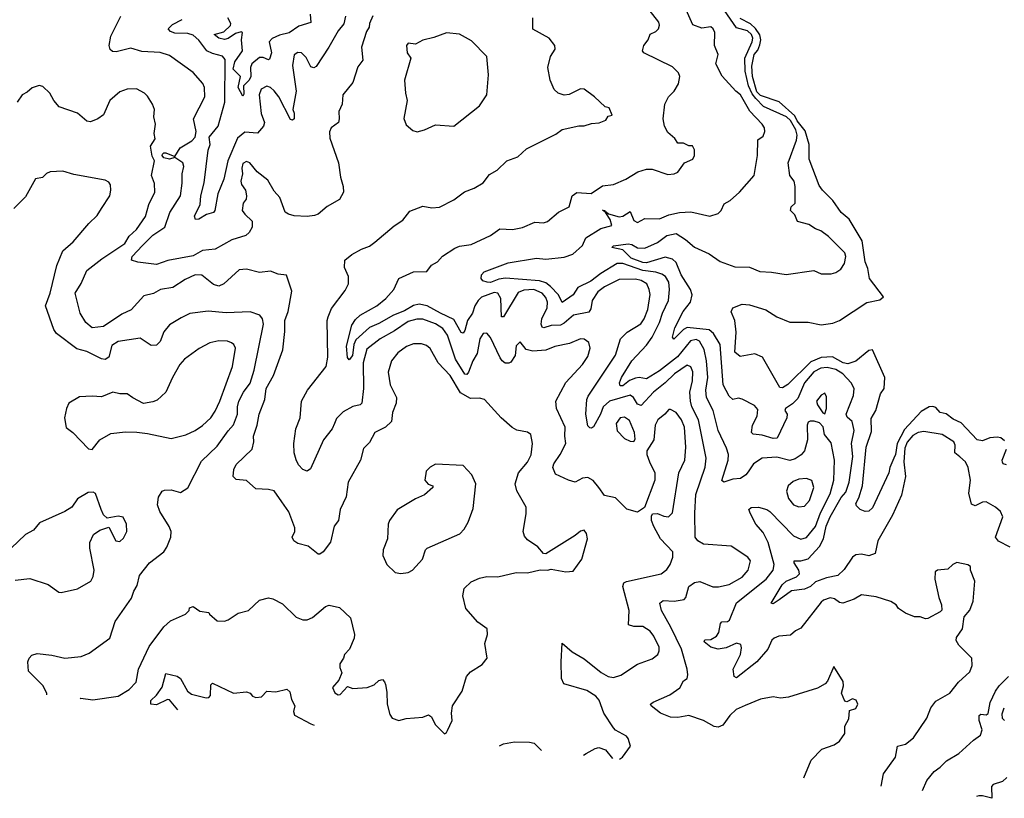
# Model space of a CAD drawing. Extents: x 1268547 to 1425625, y 515768 to 616754.
# Tile 236 of 256: x 1377619 to 1382984, y 516281 to 520525. Entities that reach past the tile are written whole.
import ezdxf

# ---------------------------------------------------------------- set-up
doc = ezdxf.new("R2010")
doc.units = 0

msp = doc.modelspace()

# ---------------------------------------------------------------- linework, layer by layer
at = {"layer": '0CON10XD'}
for points in [[(1382313.2, 516348.5), (1382326.2, 516415), (1382390, 516505), (1382402, 516565), (1382445, 516575.7), (1382489.1, 516610.9), (1382561.2, 516718.8), (1382583.8, 516775), (1382610, 516810), (1382686.2, 516855), (1382734.2, 516915), (1382795, 516971.2), (1382808.1, 517005), (1382807.1, 517045), (1382735.6, 517115.6), (1382721.2, 517141.2), (1382723, 517157), (1382755.7, 517204.3), (1382765, 517270), (1382795, 517306.2), (1382813.6, 517355), (1382822.2, 517465), (1382800, 517525), (1382800, 517545), (1382784, 517554), (1382725, 517565.7), (1382703.9, 517556.1), (1382675, 517529.4), (1382620, 517525), (1382606.7, 517515), (1382605.8, 517475), (1382627.5, 517375), (1382642, 517335), (1382643, 517307), (1382635, 517297.5), (1382567.7, 517262.3), (1382555, 517260), (1382525, 517271.2), (1382495, 517270), (1382445, 517290), (1382406.7, 517315), (1382393.8, 517335), (1382365, 517354.3), (1382285, 517379.2), (1382205, 517390), (1382165, 517367.1), (1382104.3, 517345.7), (1382085, 517348.6), (1382058.8, 517368.8), (1382035, 517374.4), (1381998.2, 517361.8), (1381985, 517350), (1381875, 517208.1), (1381845.6, 517194.4), (1381818.8, 517171.2), (1381755, 517164.5), (1381730, 517155), (1381717.2, 517142.8), (1381695.4, 517095), (1381634.6, 517025), (1381525, 516938.8), (1381512.5, 516945), (1381506.1, 516986.1), (1381545.4, 517065), (1381552.1, 517102.1), (1381548.9, 517118.9), (1381525, 517127.3), (1381468.8, 517101.2), (1381425, 517093.9), (1381385.5, 517105), (1381348, 517135), (1381352.5, 517145), (1381385, 517147.2), (1381416.2, 517165), (1381427.8, 517185), (1381437.8, 517235), (1381445, 517243.1), (1381475, 517245.5), (1381486.8, 517253.2), (1381525, 517346.8), (1381686.1, 517475), (1381724.7, 517525), (1381730, 517555), (1381697, 517675), (1381670.1, 517730.1), (1381630, 517775), (1381601.4, 517831.4), (1381592.5, 517855), (1381605, 517867.1), (1381645, 517867.3), (1381690, 517855), (1381706.5, 517845), (1381835, 517711.8), (1381875, 517694.6), (1381905, 517702.5), (1381955, 517763.1), (1381982.5, 517837.5), (1382035, 517941.5), (1382054.2, 518015), (1382057.8, 518125), (1382039.4, 518219.4), (1382004.3, 518265), (1381996.6, 518306.6), (1381977.3, 518327.3), (1381947.2, 518337.2), (1381925, 518337.3), (1381915, 518332), (1381909.5, 518315), (1381911.8, 518235), (1381895.4, 518175), (1381877.5, 518152.5), (1381845, 518131.4), (1381815, 518122.9), (1381745, 518141.4), (1381664.7, 518135.3), (1381616.7, 518105), (1381588.5, 518061.5), (1381575, 518044.3), (1381545.5, 518024.5), (1381505, 518020), (1381455, 518004.4), (1381445, 518013.3), (1381478.2, 518125), (1381481.2, 518155), (1381470.5, 518190.5), (1381424.5, 518285.5), (1381398.1, 518395), (1381360.2, 518465), (1381357.2, 518505), (1381368.8, 518575), (1381361.8, 518665), (1381348, 518728), (1381322.6, 518772.6), (1381305, 518782.1), (1381273.2, 518775), (1381202.3, 518687.7), (1381105, 518610.6), (1381035, 518567.3), (1380995, 518574.7), (1380975, 518571.9), (1380942.2, 518557.8), (1380905, 518529.7), (1380890.2, 518530.2), (1380887.5, 518545), (1380897.3, 518575), (1380954.9, 518665.1), (1381035, 518750.8), (1381064.8, 518795.2), (1381105.7, 518874.3), (1381120.8, 518925), (1381154.1, 518995), (1381160.3, 519055), (1381155.7, 519095), (1381137.1, 519125), (1381118.5, 519138.5), (1381085, 519149.3), (1381015, 519157.2), (1380905, 519196.2), (1380875, 519196), (1380785, 519142), (1380730.1, 519099.9), (1380660.8, 519065), (1380634.1, 519025.9), (1380575, 518983.6), (1380554, 519025), (1380511.6, 519071.6), (1380485, 519089.9), (1380452, 519102), (1380266.8, 519116.8), (1380229.1, 519110.9), (1380185, 519093.1), (1380165.8, 519094.2), (1380142.5, 519102.5), (1380133.3, 519115), (1380136, 519135), (1380149.1, 519150.9), (1380280.5, 519199.5), (1380435, 519224.7), (1380485, 519220.2), (1380585, 519230.3), (1380632.9, 519247.1), (1380686.3, 519293.7), (1380704.4, 519335.6), (1380785, 519386.6), (1380846.1, 519403.9), (1380836.2, 519436.2), (1380812.5, 519472.5), (1380806.7, 519477.2), (1380795, 519486.7), (1380806.5, 519485), (1380806.7, 519477.2), (1380815, 519477.3), (1380827.2, 519467.2), (1380885, 519450.8), (1380906, 519454), (1380945, 519479.2), (1380965, 519431.1), (1380985, 519420.4), (1381025, 519441.5), (1381105, 519440), (1381155, 519460.9), (1381214.5, 519474.5), (1381275, 519476.9), (1381380, 519455), (1381425, 519468), (1381440.8, 519485), (1381457.9, 519522.1), (1381490.3, 519539.7), (1381540, 519585), (1381620.8, 519675), (1381638.5, 519785), (1381640.6, 519869.4), (1381669.7, 519890.3), (1381679.2, 519915), (1381677.1, 519935), (1381665, 519956), (1381597.1, 520027.1), (1381545.6, 520115), (1381520, 520135), (1381446.4, 520216.4), (1381411.3, 520285), (1381424.5, 520335), (1381405.5, 520385), (1381405.6, 520455.6), (1381398, 520475), (1381385, 520485.6), (1381335, 520479.2), (1381287.5, 520497.5), (1381235, 520611.2)], [(1379201.8, 520555), (1379205, 520508.8), (1379140.5, 520489.5), (1379087, 520453), (1379035, 520441.3), (1378995, 520421.8), (1378978.4, 520405), (1378991.3, 520345), (1378980, 520310), (1378975, 520306.7), (1378945, 520319.2), (1378925, 520319.1), (1378884.7, 520285), (1378876.8, 520265), (1378879.3, 520215), (1378870.2, 520195), (1378838, 520165), (1378840.6, 520119.4), (1378835, 520108), (1378810.3, 520155), (1378821.5, 520215), (1378783.1, 520255), (1378792.1, 520295), (1378833, 520355), (1378828.3, 520415), (1378834, 520455), (1378825, 520458), (1378795, 520449.6), (1378755, 520422.6), (1378735, 520417.3), (1378705, 520424.5), (1378678, 520445), (1378730.8, 520459.2), (1378767.2, 520492.8), (1378770, 520505), (1378752.7, 520535)], [(1381891.6, 516393.3), (1381931.2, 516488.8), (1381990.3, 516549.7), (1382056.6, 516573.4), (1382086.4, 516593.6), (1382114, 516635), (1382114.3, 516675), (1382135.8, 516714.2), (1382140.7, 516759.3), (1382175, 516771.2), (1382186.2, 516795), (1382175.7, 516815.7), (1382157, 516823), (1382125, 516807.5), (1382115, 516810), (1382096.2, 516855), (1382107.5, 516895), (1382105, 516917.5), (1382055, 517000), (1382020.5, 516919.5), (1382006.7, 516905), (1381965, 516881.2), (1381807.7, 516832.3), (1381765, 516828), (1381725, 516834.2), (1381655, 516821.9), (1381572.3, 516787.7), (1381523.1, 516765), (1381487.6, 516732.4), (1381449.7, 516680.3), (1381425, 516668.6), (1381402.2, 516672.2), (1381345, 516705.5), (1381265, 516733.4), (1381205, 516721), (1381165, 516724.4), (1381110, 516745), (1381058.8, 516785), (1381056.7, 516795), (1381070, 516805), (1381162, 516845), (1381215, 516884), (1381235, 516922.5), (1381256.1, 516933.9), (1381258.8, 516955), (1381255.7, 516985), (1381224.2, 517094.2), (1381166.8, 517215), (1381115.9, 517305), (1381106.9, 517345), (1381125, 517359.1), (1381185, 517356.1), (1381238.8, 517365), (1381248.1, 517375), (1381265.6, 517435), (1381295, 517458.1), (1381325, 517462.2), (1381395, 517433.8), (1381426.9, 517433.1), (1381485, 517447.3), (1381555, 517486.7), (1381588.7, 517525), (1381600.5, 517575), (1381585.7, 517595), (1381495, 517655.6), (1381345, 517666.2), (1381313.3, 517685), (1381299.5, 517705), (1381296.6, 517835), (1381302.7, 517937.3), (1381353.2, 518086.8), (1381360, 518135), (1381317.8, 518345), (1381281.3, 518415), (1381273.2, 518445), (1381270.9, 518495), (1381284, 518556), (1381286.1, 518606.1), (1381275, 518633.1), (1381255, 518642.1), (1381185.9, 518595), (1381136.4, 518545), (1381072.9, 518495), (1381005, 518422.8), (1380985, 518429.3), (1380962.5, 518465), (1380945, 518479.2), (1380833.2, 518445), (1380797.6, 518415), (1380783, 518375), (1380745, 518305.8), (1380735, 518298.6), (1380725, 518300), (1380715, 518310.8), (1380704.1, 518375), (1380710, 518455), (1380716.5, 518473.5), (1380865, 518696.7), (1380893.3, 518785), (1380928.3, 518821.7), (1381002.5, 518867.5), (1381021.4, 518895), (1381041.6, 518945), (1381053.6, 519026.4), (1381049.5, 519055), (1381035.2, 519085.2), (1381005, 519103.8), (1380975, 519110.7), (1380885, 519108.3), (1380805, 519068.9), (1380768.7, 519041.3), (1380737.5, 518995), (1380730.6, 518949.4), (1380719.5, 518930.5), (1380635.6, 518915), (1380585, 518870.8), (1380565, 518860.6), (1380515, 518858.5), (1380475, 518845.3), (1380465, 518848.9), (1380460.2, 518865), (1380463.9, 518895), (1380492.9, 518955), (1380493.9, 518985), (1380485, 519010), (1380465, 519034.7), (1380420, 519055), (1380365, 519051.3), (1380335, 519038.1), (1380255, 518905.5), (1380245, 518906), (1380240.8, 519005), (1380225, 519034.7), (1380205, 519038.3), (1380135, 519012.5), (1380116.6, 518995), (1380098.8, 518965), (1380085.4, 518924.6), (1380059.3, 518885), (1380045, 518831.4), (1380035, 518815.6), (1380025, 518820.6), (1379985, 518891.6), (1379911.9, 518925), (1379839.1, 518965), (1379795, 518974.7), (1379765, 518968), (1379715, 518937.3), (1379655.1, 518914.9), (1379575, 518868.9), (1379525, 518847.5), (1379450.6, 518779.4), (1379440, 518755), (1379432.5, 518695), (1379415, 518671.4), (1379404.7, 518684.7), (1379400, 518745), (1379429.6, 518860.4), (1379449.2, 518890.8), (1379475, 518913.8), (1379564.4, 518965), (1379614.4, 519005), (1379657.3, 519055), (1379685.6, 519115), (1379765, 519150.3), (1379837.3, 519152.7), (1379863.3, 519186.7), (1379894.7, 519205.3), (1379923.4, 519236.6), (1379990.3, 519279.7), (1380015, 519290.4), (1380079.1, 519299.1), (1380185, 519348.2), (1380235, 519384.5), (1380305, 519382.2), (1380358, 519392), (1380425, 519422.2), (1380472.7, 519417.3), (1380495, 519424.2), (1380555, 519476), (1380613.3, 519505), (1380629.4, 519565), (1380655, 519582.9), (1380733.2, 519576.8), (1380795, 519618.8), (1380855, 519625.8), (1380921.2, 519655), (1380986.7, 519695), (1381035, 519711.1), (1381065, 519710), (1381151.2, 519681.2), (1381185, 519684.2), (1381205, 519694), (1381241.2, 519745), (1381286.7, 519765), (1381296.2, 519785), (1381296.2, 519815), (1381285, 519836.7), (1381265, 519837.5), (1381235, 519852.5), (1381205, 519852.5), (1381187.7, 519877.7), (1381149.7, 519909.7), (1381132.5, 519945), (1381124.2, 519985), (1381134.4, 520065), (1381154.4, 520105), (1381185.6, 520135), (1381208.2, 520175), (1381215.4, 520214.6), (1381207.7, 520235), (1381175, 520267.3), (1381020, 520345), (1381012.5, 520355), (1381020, 520385), (1381043.3, 520415), (1381054, 520446), (1381085, 520460), (1381098.9, 520475), (1381104.5, 520495), (1381101.7, 520511.7), (1381048, 520578)], [(1383015, 517649.7), (1382952.4, 517682.4), (1382935.4, 517705), (1382974.7, 517815), (1382963.4, 517845), (1382935, 517868.6), (1382885, 517896.8), (1382865.4, 517894.6), (1382825, 517875.6), (1382805, 517884), (1382789.6, 517945), (1382800, 518015), (1382786.7, 518085), (1382772.3, 518115), (1382741.9, 518141.9), (1382713.4, 518165), (1382715.8, 518205.8), (1382708.1, 518225), (1382644.5, 518264.5), (1382545, 518280.9), (1382515, 518275.8), (1382485, 518259.3), (1382455, 518222.4), (1382441.1, 518188.9), (1382435.9, 518115), (1382446.1, 518035), (1382424.1, 517934.1), (1382374, 517825), (1382294.4, 517685), (1382280.8, 517615), (1382245, 517602.3), (1382205, 517612.7), (1382175, 517608.6), (1382157.1, 517595), (1382111, 517529), (1382076.5, 517495), (1382015, 517483.4), (1381955, 517461.3), (1381926.8, 517435), (1381895, 517421.3), (1381825, 517412.3), (1381756.4, 517363.6), (1381725, 517341.2), (1381713.8, 517345), (1381774, 517445), (1381795, 517465.4), (1381851.7, 517488.3), (1381868.2, 517505), (1381864.7, 517525), (1381837.8, 517565), (1381838.8, 517575), (1381875, 517575.7), (1381915, 517586.8), (1381976.4, 517653.6), (1381998.3, 517695), (1382013, 517765), (1382034.9, 517815.1), (1382095, 517920), (1382120.4, 517949.6), (1382138.7, 518005), (1382157.7, 518145), (1382150.5, 518215), (1382166.2, 518286.2), (1382155.4, 518335), (1382128.3, 518358.3), (1382122.2, 518375), (1382162.4, 518477.6), (1382164.7, 518514.7), (1382149.2, 518545), (1382104.2, 518595), (1382065, 518618.6), (1382018.7, 518628.7), (1381983.7, 518626.3), (1381945, 518606.1), (1381895.7, 518545), (1381858.7, 518461.3), (1381829, 518431), (1381790.6, 518405), (1381788.6, 518395), (1381800.9, 518375), (1381798.6, 518355), (1381745.3, 518244.7), (1381725, 518242.7), (1381665, 518260.3), (1381615, 518266), (1381605.9, 518275.9), (1381612.3, 518315), (1381637.5, 518365), (1381640.5, 518400.5), (1381622.4, 518422.4), (1381555, 518457.5), (1381535, 518462), (1381505, 518455.8), (1381485, 518472.5), (1381452.2, 518535), (1381435.6, 518755), (1381399.6, 518815), (1381375, 518834.7), (1381255, 518848.1), (1381235, 518835.9), (1381183.3, 518783.3), (1381176.5, 518795), (1381188.6, 518845), (1381233.8, 518935), (1381274.2, 518985), (1381283.4, 519025), (1381274.7, 519055), (1381223.1, 519135), (1381195, 519201.8), (1381175, 519219), (1381135, 519229.8), (1381035, 519200.5), (1381015, 519201.9), (1380950, 519225), (1380905, 519270.9), (1380845, 519283.3), (1380855, 519293.3), (1380935, 519302.8), (1380955, 519299.1), (1380985, 519282.1), (1381025, 519280.4), (1381095, 519310.6), (1381145, 519349.1), (1381195, 519360.4), (1381247.3, 519327.3), (1381295, 519284.7), (1381375, 519248.8), (1381435, 519206.8), (1381515, 519178.6), (1381595.6, 519175.6), (1381652.1, 519152.1), (1381715, 519149.2), (1381794.6, 519135.4), (1381945, 519158), (1381985, 519140), (1382040.8, 519139.2), (1382065, 519146.2), (1382093.8, 519165), (1382113.1, 519196.9), (1382120, 519235), (1382114.2, 519255), (1382025, 519343.1), (1381984.1, 519374.1), (1381955, 519384.3), (1381918.5, 519408.5), (1381857.5, 519425), (1381842.1, 519462.1), (1381819.4, 519485), (1381822.5, 519505), (1381844.2, 519525), (1381844.5, 519615), (1381838.5, 519645), (1381815.3, 519675.3), (1381806.7, 519745), (1381852.1, 519867.9), (1381854.4, 519895), (1381848.5, 519925), (1381818, 519975), (1381797.1, 519995), (1381672.4, 520052.4), (1381629.8, 520095), (1381610.3, 520120.3), (1381590.7, 520165), (1381571.1, 520245), (1381570.7, 520315), (1381610.6, 520405), (1381613.1, 520425), (1381605.8, 520445), (1381585, 520463.6), (1381525, 520481.1), (1381459.3, 520575)], [(1379543.7, 520546.3), (1379524.6, 520504.6), (1379522.5, 520485), (1379508.8, 520461.2), (1379481.8, 520375), (1379488.8, 520305), (1379461.7, 520268.3), (1379435, 520182), (1379379.2, 520115), (1379375.6, 520064.4), (1379357.1, 520025), (1379360.6, 519985), (1379355.8, 519965), (1379316.2, 519935), (1379307, 519913), (1379308.5, 519878.5), (1379355.7, 519745), (1379367, 519667), (1379381.4, 519615), (1379384, 519585), (1379361.2, 519545), (1379295, 519506.7), (1379245, 519465.8), (1379225, 519458.1), (1379185, 519451.4), (1379115, 519456), (1379084.2, 519464.2), (1379065.9, 519475.9), (1379036, 519555), (1379005, 519591.2), (1378971.2, 519651.2), (1378913.6, 519695), (1378872.5, 519745), (1378855, 519751.8), (1378835, 519740.8), (1378829.6, 519715), (1378833.6, 519685), (1378823.5, 519645), (1378827.3, 519627.3), (1378850, 519595), (1378855.5, 519564.5), (1378852.7, 519547.3), (1378836, 519525), (1378832.2, 519485), (1378845, 519464.4), (1378886.6, 519426.6), (1378885.6, 519395), (1378870, 519365), (1378851.3, 519348.7), (1378775, 519325.4), (1378685, 519273.9), (1378615, 519267.6), (1378565, 519238.8), (1378426.6, 519213.4), (1378365, 519190.6), (1378263, 519203), (1378229.2, 519215), (1378232.2, 519235), (1378287.5, 519295), (1378345, 519350.6), (1378410.7, 519395), (1378438, 519475), (1378494.7, 519565), (1378504.3, 519634.3), (1378504.8, 519684.8), (1378514.4, 519725), (1378507.5, 519745), (1378465, 519773.3), (1378435.4, 519764.6), (1378405, 519772.9), (1378395.5, 519785), (1378397.2, 519792.8), (1378405, 519800), (1378415, 519798.5), (1378465, 519780), (1378493.2, 519826.8), (1378557.7, 519865), (1378574.6, 519885), (1378580, 519915), (1378566.5, 519985), (1378627.9, 520105), (1378626.2, 520156.2), (1378617.3, 520177.3), (1378565, 520236.9), (1378435, 520329.2), (1378385, 520345.5), (1378285, 520351.2), (1378225, 520368.9), (1378145, 520349.2), (1378125, 520351.9), (1378112.1, 520362.1), (1378106.7, 520385), (1378116.4, 520435), (1378170, 520545)], [(1379393.8, 520545), (1379385, 520502.5), (1379354.5, 520465), (1379304.3, 520375), (1379235, 520270), (1379222.3, 520262.3), (1379205, 520268.8), (1379179.2, 520319.2), (1379155, 520344.2), (1379135, 520346.4), (1379115, 520334), (1379105.3, 520275), (1379124.7, 520135), (1379107.9, 520035), (1379115.2, 520015.2), (1379115, 519984.2), (1379105, 519976.7), (1379095, 519981.1), (1379031.1, 520105), (1379005, 520138), (1378985, 520154.6), (1378965, 520161.8), (1378935, 520145.5), (1378923.2, 520115), (1378934, 520014), (1378953.5, 519965), (1378947.5, 519945), (1378915, 519906.9), (1378845, 519912.2), (1378805, 519880), (1378753.9, 519755), (1378731, 519655), (1378699.5, 519575), (1378683.1, 519485), (1378675, 519473.3), (1378637.4, 519462.6), (1378595, 519438), (1378576.4, 519436.4), (1378571.4, 519455), (1378603.2, 519516.8), (1378606.7, 519565), (1378624.7, 519635.3), (1378645.3, 519814.7), (1378656.2, 519845), (1378652.1, 519885), (1378700.3, 519945), (1378736.9, 520075), (1378738.8, 520308.8), (1378725, 520326.8), (1378669.9, 520339.9), (1378639.6, 520355), (1378595, 520413.5), (1378565, 520441.1), (1378535, 520448.9), (1378465, 520451), (1378440.7, 520460.7), (1378428.9, 520475), (1378451.6, 520498.4), (1378504, 520526)], [(1380886.4, 516494.4), (1380903.9, 516506.1), (1380947.5, 516565), (1380935, 516607.5), (1380925, 516620), (1380865, 516652), (1380854, 516665), (1380802.5, 516745), (1380776.3, 516816.3), (1380758.3, 516838.3), (1380709.7, 516869.7), (1380583.3, 516905), (1380570.8, 516935), (1380570, 517025), (1380575, 517127.5), (1380629.7, 517079.7), (1380695, 517042), (1380787.6, 516967.6), (1380825, 516945.6), (1380855, 516940), (1380895, 516952.9), (1380985, 517011.8), (1381065, 517041.1), (1381095.6, 517065), (1381103.6, 517085), (1381102.9, 517105), (1381075, 517165.8), (1381055, 517193.1), (1381015, 517217.3), (1380965, 517218.1), (1380936.1, 517226.1), (1380939.2, 517305), (1380905.4, 517435), (1380910, 517455), (1380925, 517463.5), (1381113.8, 517505), (1381145, 517528.1), (1381163.5, 517555), (1381178.5, 517595), (1381177.5, 517625), (1381110, 517695), (1381073.7, 517763.7), (1381060.8, 517795), (1381060.7, 517819.3), (1381067.5, 517832.5), (1381095, 517834), (1381128.7, 517818.7), (1381154.3, 517815.7), (1381175, 517838), (1381211.2, 518055), (1381243.8, 518125), (1381248.1, 518195), (1381240.8, 518305), (1381225, 518344.3), (1381195, 518384), (1381165, 518400.8), (1381155, 518400), (1381134.4, 518375), (1381096.5, 518345), (1381082.1, 518315), (1381073.3, 518235), (1381036, 518175), (1381036.2, 518155), (1381050.5, 518115), (1381080, 518055), (1381080, 518015), (1381023, 517867), (1380985, 517840.8), (1380927.8, 517857.8), (1380865, 517919.2), (1380805, 517932), (1380774, 517976), (1380742.7, 518012.7), (1380715, 518029.5), (1380685, 518025.5), (1380645, 518004.4), (1380608.8, 518015), (1380537.9, 518047.9), (1380524.5, 518085), (1380530, 518105), (1380564.6, 518155), (1380595.5, 518215), (1380588.8, 518255), (1380590.4, 518305), (1380544.5, 518405.5), (1380539.6, 518445), (1380595, 518547.3), (1380684.7, 518645.3), (1380715, 518690), (1380727.7, 518735), (1380720.6, 518765), (1380695, 518784.4), (1380675, 518785.6), (1380615, 518760.8), (1380535, 518744.4), (1380485, 518723.5), (1380415, 518718.9), (1380378.3, 518728.3), (1380345, 518770), (1380325, 518746.7), (1380318.8, 518695), (1380295, 518659.2), (1380285, 518652.5), (1380265, 518652.9), (1380248.1, 518665), (1380237.3, 518682.7), (1380185, 518792.9), (1380165, 518815.8), (1380145, 518814), (1380126.7, 518785), (1380111.9, 518705), (1380087.8, 518665), (1380065, 518604.5), (1380055, 518591.6), (1380045, 518592.2), (1379994.4, 518675), (1379950.7, 518805), (1379925, 518841.6), (1379885, 518866.5), (1379815, 518892.5), (1379783.2, 518893.2), (1379735, 518880.2), (1379661.1, 518828.9), (1379582.8, 518785), (1379510.7, 518729.3), (1379489.8, 518655), (1379492.7, 518515), (1379483.3, 518435), (1379474.6, 518425.4), (1379434, 518416), (1379382, 518388), (1379345, 518352), (1379333.9, 518325), (1379321.2, 518295), (1379274.5, 518235), (1379203.8, 518076.2), (1379185, 518064.2), (1379162.7, 518072.7), (1379138.3, 518098.3), (1379125.4, 518125.4), (1379115.5, 518165), (1379112.3, 518215), (1379123.6, 518295), (1379146.7, 518355), (1379154.5, 518445), (1379186.5, 518505), (1379288.9, 518635), (1379297.7, 518685), (1379294.7, 518884.7), (1379299.1, 518905), (1379318.5, 518951.5), (1379391.7, 519048.3), (1379411.4, 519085), (1379410.6, 519125), (1379388.6, 519175), (1379390, 519215), (1379428, 519245), (1379480.8, 519275), (1379525, 519290.8), (1379555, 519312.1), (1379659.1, 519400.9), (1379707.2, 519432.8), (1379745, 519481.1), (1379815, 519508.6), (1379865, 519498.8), (1379906.4, 519503.6), (1379985, 519543.8), (1380043, 519587), (1380095, 519606.2), (1380145, 519636), (1380179.1, 519680.9), (1380221.2, 519705), (1380273.8, 519755), (1380332.4, 519777.6), (1380379.8, 519820.2), (1380539.7, 519900.3), (1380574.3, 519925.7), (1380665, 519946), (1380695, 519946.7), (1380735, 519960), (1380776.4, 519963.6), (1380813, 519977), (1380825, 520000), (1380846.7, 520005), (1380830, 520045), (1380809.3, 520049.3), (1380750, 520105), (1380695, 520146), (1380675, 520147.5), (1380650, 520135), (1380612.3, 520117.7), (1380585, 520114.4), (1380553.8, 520123.8), (1380531.9, 520145), (1380509.6, 520195), (1380497.5, 520265), (1380512, 520325), (1380536, 520365), (1380533.9, 520383.9), (1380504, 520424), (1380415, 520474), (1380415.5, 520535.5)], [(1382985, 518230), (1382965, 518246.9), (1382945, 518250), (1382905, 518246.2), (1382865, 518229.6), (1382835, 518235.5), (1382748.4, 518328.4), (1382705, 518347.4), (1382667.2, 518377.2), (1382633.3, 518385), (1382610.6, 518410.6), (1382595, 518417), (1382575, 518414.8), (1382530.8, 518389.2), (1382439, 518291), (1382399.8, 518215), (1382391.3, 518155), (1382381.9, 518135), (1382359.5, 518085), (1382354.7, 518055), (1382265, 517864.5), (1382245, 517846.1), (1382225, 517844.3), (1382199.1, 517855), (1382178.2, 517875), (1382175, 517887.5), (1382191.4, 517918.6), (1382210.5, 517985), (1382231.4, 518195), (1382259.3, 518280.7), (1382259, 518351), (1382284.1, 518395), (1382309.3, 518485), (1382328.2, 518515), (1382331.9, 518575), (1382265, 518726.2), (1382245, 518722.7), (1382175.4, 518664.6), (1382130.7, 518649.3), (1382105, 518654), (1382046.7, 518686.7), (1381985, 518683.2), (1381930, 518660), (1381805, 518536.1), (1381775, 518519.1), (1381761.1, 518521.1), (1381665.8, 518685.8), (1381625, 518703.6), (1381545, 518688.8), (1381515, 518712.7), (1381522.2, 518822.2), (1381515.7, 518885), (1381495, 518932.5), (1381504.5, 518955), (1381555, 518974.3), (1381595, 518971.2), (1381685, 518943.6), (1381745, 518906.2), (1381814.2, 518875.8), (1381915, 518877.1), (1381985, 518861.8), (1382048.5, 518871.5), (1382085, 518885.5), (1382235, 518983.1), (1382305, 518997.5), (1382325.5, 519015), (1382249.8, 519115), (1382239.5, 519169.5), (1382224.9, 519205), (1382209.6, 519319.6), (1382137.7, 519437.7), (1382094.9, 519474.9), (1382049.6, 519539.6), (1381992.6, 519595), (1381975, 519620.5), (1381920.4, 519765), (1381920.8, 519845), (1381898.4, 519918.4), (1381855, 519974.2), (1381841.6, 520001.6), (1381756.7, 520076.7), (1381655, 520112.1), (1381635, 520132.4), (1381610.9, 520215), (1381608.4, 520271.6), (1381621.2, 520335), (1381640.6, 520359.4), (1381652, 520388), (1381657.8, 520415), (1381652.3, 520442.3), (1381627.7, 520477.7), (1381601.5, 520501.5), (1381545, 520531.3)], [(1379785, 519913.8), (1379825, 519924), (1379885, 519952), (1379985, 519944.3), (1380125, 520055.8), (1380164.4, 520115), (1380173.1, 520225), (1380164.4, 520325), (1380080.2, 520410.2), (1380015, 520446.2), (1379945, 520453.8), (1379875, 520427.5), (1379815, 520414.2), (1379775, 520390.8), (1379735, 520397.5), (1379726.7, 520385), (1379730.8, 520345), (1379750, 520315), (1379716, 520195), (1379720.8, 520125), (1379730, 520085), (1379713, 519987), (1379725, 519952.5), (1379761.2, 519921.2), (1379785, 519913.8)], [(1377948.5, 516824.3), (1377953.2, 516826.8), (1378017.6, 516817.6), (1378155, 516837.3), (1378215.6, 516875), (1378254.4, 516915), (1378266.4, 516985), (1378325, 517109.2), (1378405, 517216.7), (1378440.7, 517249.3), (1378523.3, 517285), (1378543.3, 517305), (1378545, 517320), (1378565, 517327.5), (1378601.2, 517301.2), (1378650, 517295), (1378652.5, 517285), (1378695, 517248), (1378735, 517247.5), (1378755, 517254.2), (1378809.7, 517290.3), (1378866.7, 517305), (1378925, 517361.4), (1378975, 517374.3), (1378998.7, 517368.7), (1379050.5, 517340.5), (1379125, 517268.8), (1379162.5, 517255), (1379185, 517254.5), (1379215, 517266.7), (1379285, 517326.9), (1379305, 517334.3), (1379360.9, 517320.9), (1379421.2, 517265), (1379442.5, 517175), (1379441.9, 517155), (1379415.8, 517095), (1379388.8, 517065), (1379383.9, 517046.1), (1379363.8, 517015), (1379363.3, 516995), (1379373.8, 516965), (1379358, 516925), (1379324.3, 516885), (1379335.9, 516855.9), (1379355, 516846.2), (1379365, 516848), (1379405, 516891.2), (1379435, 516880), (1379512.5, 516885), (1379549.7, 516900.3), (1379575, 516923.8), (1379595, 516928.8), (1379607, 516917), (1379611.7, 516901.7), (1379619.7, 516859.7), (1379621.1, 516795), (1379635, 516737.5), (1379647.7, 516717.7), (1379685, 516706.2), (1379725, 516717.1), (1379815, 516724.2), (1379846.1, 516736.1), (1379863.3, 516725), (1379883.2, 516683.2), (1379933.6, 516633.6), (1379945, 516640), (1379949.2, 516650.8), (1379976.2, 516705), (1379972, 516745), (1379976.7, 516785), (1380030, 516865), (1380053.8, 516945), (1380075, 516971.2), (1380139.3, 517010.7), (1380165.8, 517045), (1380152.5, 517125), (1380167.5, 517175), (1380166.2, 517205), (1380115, 517240.8), (1380050, 517315), (1380034.3, 517384.3), (1380040.6, 517425), (1380078.5, 517461.5), (1380125, 517481.2), (1380165, 517490), (1380225, 517488.8), (1380325, 517511.4), (1380385, 517509.4), (1380455, 517526), (1380494.1, 517524.1), (1380515, 517530), (1380595, 517516.2), (1380635, 517520), (1380682, 517585), (1380712.5, 517695), (1380707.5, 517725), (1380695, 517742.5), (1380675, 517737.5), (1380646.1, 517713.9), (1380485, 517613.3), (1380472.5, 517615), (1380441.7, 517651.7), (1380385, 517690), (1380370.3, 517710.3), (1380362.5, 517735), (1380378.8, 517831.2), (1380378.3, 517868.3), (1380327.8, 517957.8), (1380318.5, 517995), (1380337.5, 518055), (1380386.5, 518113.5), (1380405.9, 518154.1), (1380412.5, 518215), (1380404.3, 518264.3), (1380386.4, 518276.4), (1380328.1, 518288.1), (1380302.6, 518302.6), (1380243.1, 518355), (1380151.2, 518455), (1380125, 518463.1), (1380075, 518460.6), (1380020.4, 518490.4), (1379965, 518585.5), (1379899.6, 518655), (1379855, 518732.5), (1379835, 518748.5), (1379808.1, 518758.1), (1379765, 518757.9), (1379726.4, 518743.6), (1379680.2, 518709.8), (1379644.4, 518665), (1379626.5, 518603.5), (1379638.2, 518535), (1379672.2, 518465), (1379670, 518435), (1379651.2, 518385), (1379645.8, 518335), (1379612.5, 518305), (1379555, 518276), (1379525, 518221.2), (1379492.1, 518187.9), (1379475.5, 518124.5), (1379409.4, 518005), (1379398.1, 517925), (1379365.7, 517855), (1379355.7, 517795), (1379333.3, 517765), (1379312.8, 517677.2), (1379272.9, 517625), (1379255, 517611.4), (1379245, 517611.4), (1379190.8, 517655), (1379135, 517670.8), (1379113.6, 517685), (1379104.6, 517705), (1379118.2, 517735), (1379118.1, 517755), (1379085, 517843.1), (1379047.6, 517897.6), (1379006.5, 517956.5), (1378975, 517964.5), (1378905, 517968.1), (1378855, 518013.8), (1378799.2, 518019.2), (1378781.9, 518035), (1378786.8, 518073.2), (1378799.2, 518100.8), (1378885.7, 518185), (1378894, 518225), (1378893.1, 518255), (1378912.9, 518315), (1378923.3, 518375), (1378955.3, 518455), (1378961.4, 518515), (1379001.9, 518585), (1379052.5, 518725), (1379064.3, 518825.7), (1379064.1, 518885.9), (1379082.4, 518935), (1379102, 519045), (1379073.3, 519133.3), (1379028.3, 519138.3), (1378985, 519154.3), (1378925, 519147.3), (1378855, 519165.8), (1378815, 519161.9), (1378731.9, 519085), (1378705, 519072.5), (1378675, 519081.5), (1378611.7, 519131.7), (1378575, 519134.5), (1378520.4, 519109.6), (1378454.2, 519065.8), (1378386, 519054), (1378347.7, 519032.3), (1378295, 519020.7), (1378226.6, 518943.4), (1378175, 518920.3), (1378075, 518852.4), (1378015, 518844.7), (1377978.9, 518875), (1377948.9, 518925), (1377921.2, 519035), (1377955, 519087.5), (1377985, 519158.8), (1378067.6, 519222.4), (1378192.2, 519305), (1378216.5, 519345), (1378255, 519382.2), (1378305, 519451.9), (1378322.9, 519517.1), (1378355.5, 519585), (1378353, 519633), (1378337.5, 519675), (1378354.2, 519755), (1378340.8, 519780.8), (1378331.4, 519835), (1378357.5, 519875), (1378352, 519905), (1378358.8, 519955), (1378350.6, 519995), (1378353.1, 520035), (1378343.1, 520065), (1378315, 520108.8), (1378298.8, 520125), (1378255, 520147.5), (1378205, 520145.8), (1378165, 520131.4), (1378110.8, 520085), (1378075, 520006), (1378045, 519984), (1378005, 519967.5), (1377985, 519972), (1377935, 520015.6), (1377835, 520049.2), (1377804.5, 520084.5), (1377784.2, 520124.2), (1377745, 520160), (1377725, 520166.7), (1377686.4, 520153.6), (1377660.7, 520129.3), (1377633.3, 520115), (1377606, 520075)], [(1377767.8, 516844.6), (1377766.9, 516855), (1377745, 516896.8), (1377666.7, 516975), (1377664.2, 517025), (1377670, 517045), (1377685, 517062), (1377715, 517070), (1377795, 517061.9), (1377865, 517045.6), (1377955, 517053.5), (1377998, 517072), (1378110, 517155), (1378140, 517245), (1378228, 517372), (1378240.2, 517409.8), (1378259.3, 517440.7), (1378272, 517495), (1378325.8, 517565), (1378404.6, 517625.4), (1378420.7, 517649.3), (1378443.1, 517705), (1378444.3, 517735), (1378432.8, 517762.8), (1378382, 517845), (1378370.6, 517880.6), (1378375, 517922.5), (1378395, 517956), (1378408.3, 517961.7), (1378445, 517962), (1378495, 517948.1), (1378535, 517974.2), (1378610.6, 518119.4), (1378695, 518200), (1378755.3, 518285), (1378785, 518316.9), (1378805.3, 518375), (1378805.2, 518415), (1378812.7, 518445), (1378837.7, 518495), (1378875.2, 518544.8), (1378895.9, 518615), (1378947.1, 518865), (1378941.9, 518895), (1378927.5, 518915), (1378875, 518933.1), (1378745, 518927.8), (1378646.7, 518936.7), (1378547, 518923), (1378499.4, 518900.6), (1378435, 518862), (1378405, 518824), (1378385, 518771.9), (1378365, 518751.2), (1378335, 518749.5), (1378275, 518789.6), (1378155, 518771.3), (1378121, 518749), (1378104.3, 518685.7), (1378085, 518672.2), (1378065, 518676.5), (1377985, 518716.9), (1377931.4, 518731.4), (1377820, 518815), (1377805.7, 518835.7), (1377760, 518965), (1377785.3, 519034.7), (1377821.4, 519185), (1377854.4, 519265), (1377910.6, 519315), (1377995.6, 519414.4), (1378042.1, 519457.9), (1378065.8, 519495), (1378111.2, 519565), (1378116.2, 519595), (1378113.3, 519625), (1378105, 519640), (1378085, 519651.2), (1377915, 519680.8), (1377855, 519698.6), (1377785, 519695.8), (1377765, 519686.2), (1377744.3, 519665.7), (1377705, 519657.5), (1377650.7, 519559.3), (1377587.5, 519495)], [(1378015, 518183.3), (1378056, 518235), (1378115, 518270), (1378195, 518278.6), (1378256.6, 518276.6), (1378315, 518270), (1378445, 518241.5), (1378525, 518262.7), (1378575, 518285.4), (1378615, 518313.8), (1378660.8, 518355), (1378685, 518391.1), (1378710.3, 518445), (1378778.7, 518635), (1378795.3, 518735), (1378786.5, 518755), (1378774.1, 518764.1), (1378752.1, 518772.1), (1378705, 518775.4), (1378655, 518763.2), (1378596.7, 518733.3), (1378517.5, 518675), (1378492.2, 518645), (1378451.9, 518575), (1378415.7, 518495), (1378368.5, 518451.5), (1378345, 518441.4), (1378293.6, 518433.6), (1378235, 518463.3), (1378205, 518486), (1378165, 518486.2), (1378125.8, 518495.8), (1378065, 518470), (1378015, 518474), (1377945, 518470), (1377887.5, 518435), (1377873.8, 518405), (1377864.1, 518355.9), (1377871.7, 518301.7), (1377908, 518275), (1377995, 518186.7), (1378015, 518183.3)], [(1382005, 518377.5), (1382015.6, 518405), (1382015, 518470), (1382005, 518488.8), (1381985, 518478), (1381960.6, 518445), (1381965, 518426.2), (1381995, 518382.5), (1382005, 518377.5)], [(1380965, 518226.7), (1380972, 518238), (1380969.2, 518275), (1380940.7, 518340.7), (1380915, 518357.9), (1380890, 518355), (1380868.2, 518325), (1380873.8, 518285), (1380915, 518242.7), (1380945, 518228.6), (1380965, 518226.7)], [(1382995, 518098.5), (1382977.5, 518105), (1382973.1, 518113.1), (1382972.3, 518125), (1382994.7, 518185)], [(1379695, 517506.7), (1379735, 517511.2), (1379760, 517525), (1379813.3, 517585), (1379830, 517635), (1379840, 517645), (1380016.9, 517723.1), (1380041.7, 517748.3), (1380063.4, 517786.6), (1380089.7, 517860.3), (1380103.5, 517995), (1380082.9, 518045), (1380035, 518095.7), (1379885, 518103.3), (1379855, 518086.7), (1379833.8, 518065), (1379826.7, 518015), (1379845, 517993.3), (1379870, 517985), (1379870, 517975), (1379823.8, 517935), (1379775, 517914.4), (1379676.6, 517853.4), (1379634.2, 517795), (1379627.5, 517775), (1379623.8, 517695), (1379598.6, 517635), (1379598, 517605), (1379618.8, 517555), (1379665, 517512.5), (1379695, 517506.7)], [(1381865, 517869.5), (1381895, 517873.5), (1381922.3, 517905), (1381945.3, 517975), (1381934.4, 518014.4), (1381905, 518023.6), (1381865, 518020.4), (1381832.4, 518007.6), (1381806.7, 517985), (1381797.3, 517955), (1381808.2, 517915), (1381835, 517880.6), (1381865, 517869.5)], [(1377595, 517470), (1377675, 517479.4), (1377775, 517447.5), (1377832.5, 517405), (1377845, 517403.3), (1377935, 517423.8), (1378006.2, 517465), (1378018.9, 517491.1), (1378025.6, 517525), (1378002, 517645), (1378001.2, 517675), (1378021.2, 517718.8), (1378055, 517743.3), (1378105, 517760), (1378143.3, 517685), (1378165, 517681.2), (1378185, 517700), (1378203.8, 517735), (1378201.2, 517775), (1378183, 517813), (1378155, 517820), (1378095, 517807.5), (1378075.9, 517825.9), (1378063.8, 517856.2), (1378032.3, 517942.3), (1378019.5, 517949.5), (1377992.3, 517947.7), (1377935, 517913.3), (1377902.5, 517867.5), (1377865, 517844.4), (1377727.5, 517782.5), (1377695, 517742.5), (1377650.7, 517719.3), (1377572.5, 517645)], [(1378480.6, 516764.5), (1378435, 516818.8), (1378425, 516819.2), (1378365, 516790.6), (1378333.5, 516795), (1378334.1, 516815), (1378365, 516844), (1378395, 516887.8), (1378415, 516962.2), (1378476.6, 516946.6), (1378495, 516935.3), (1378532.8, 516865), (1378555, 516848.4), (1378635, 516828.8), (1378649.1, 516830.9), (1378658.9, 516841.1), (1378660, 516900), (1378670.3, 516909.7), (1378785, 516854.5), (1378855, 516861.1), (1378874.4, 516854.4), (1378888.3, 516838.3), (1378905, 516831.1), (1378935.8, 516835), (1378965, 516866), (1379015, 516861.1), (1379075, 516876.2), (1379091.7, 516861.7), (1379100.7, 516820.7), (1379117.5, 516785), (1379110.6, 516755), (1379115.8, 516735), (1379205, 516688.1), (1379223.8, 516680.8)], [(1382537.1, 516323.5), (1382561.2, 516378.8), (1382602, 516428), (1382635, 516450.5), (1382669.1, 516485), (1382736.1, 516525), (1382815, 516597.8), (1382853.5, 516625), (1382863.1, 516655), (1382846, 516705), (1382847.2, 516732.8), (1382855, 516740), (1382885, 516737.2), (1382895, 516743.9), (1382906.9, 516803.1), (1382935.5, 516864.5), (1382956.1, 516893.9), (1383006.7, 516945)], [(1382984.2, 516705), (1382973.8, 516716.2), (1382972, 516742), (1382983.6, 516775)], [(1380233.9, 516567.2), (1380255, 516579.2), (1380315, 516589.2), (1380397.5, 516587.5), (1380421.7, 516581.7), (1380461.4, 516541.6)], [(1380691.8, 516515.7), (1380705, 516525.7), (1380755, 516553.8), (1380775, 516558.8), (1380810, 516545), (1380849.3, 516498.1)], [(1382996.9, 516395), (1382972.8, 516372.8), (1382923.7, 516356.3), (1382913.7, 516346.3), (1382915, 516281.4), (1382865, 516294.8), (1382845, 516294.2), (1382832.4, 516290.6)]]:
    msp.add_lwpolyline(points, dxfattribs=at)

doc.saveas('drawing.dxf')
